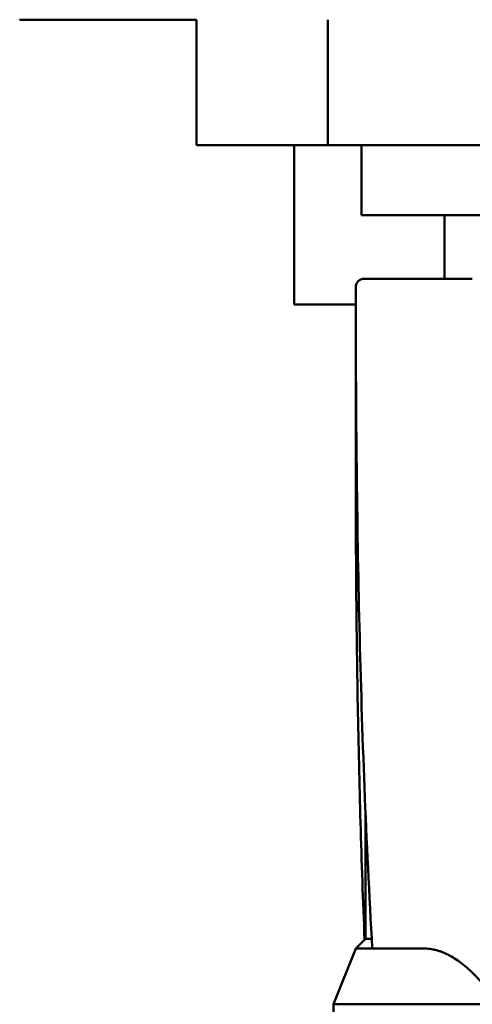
# Model space of a CAD drawing. Header units: millimetres. Extents: x 0 to 1891, y -60 to 594.
# Tile 5 of 118: x 141 to 157, y 75 to 111. Entities that reach past the tile are written whole.
import ezdxf

# ---------------------------------------------------------------- set-up
doc = ezdxf.new("R2010")
doc.units = ezdxf.units.MM
doc.layers.add('Sichtbar (ISO)', color=7, linetype='Continuous', lineweight=50)

msp = doc.modelspace()

# ---------------------------------------------------------------- linework, layer by layer
at = {"layer": 'Sichtbar (ISO)'}
for p, q in [((141.187, 110.578), (141.183, 110.581)), ((147.524, 110.578), (141.187, 110.578)), ((147.524, 110.579), (147.524, 106.08)), ((152.226, 110.58), (152.226, 106.08)), ((152.226, 106.08), (147.524, 106.08)), ((151.024, 100.38), (151.024, 106.08)), ((155.726, 106.08), (152.226, 106.08)), ((153.427, 103.58), (153.427, 106.08)), ((174.726, 106.08), (155.726, 106.08)), ((177.027, 103.58), (153.427, 103.58)), ((156.402, 103.58), (156.402, 101.299)), ((153.527, 101.299), (155.894, 101.299)), ((157.404, 101.299), (155.894, 101.299)), ((153.227, 100.299), (153.227, 100.999)), ((153.227, 100.38), (151.024, 100.38)), ((153.224, 94.907), (153.224, 98.18)), ((153.577, 77.649), (153.577, 82.167)), ((153.577, 77.649), (153.227, 77.299)), ((153.577, 77.649), (153.799, 77.649)), ((153.227, 77.299), (152.427, 75.299)), ((153.819, 77.299), (153.227, 77.299)), ((155.654, 77.299), (153.819, 77.299)), ((152.427, 75.299), (158.294, 75.299)), ((152.427, 73.097), (152.427, 75.299))]:
    msp.add_line(p, q, dxfattribs=at)
for centre, start in [((153.527, 100.999), 90), ((153.524, 98.18), 166.7855)]:
    msp.add_arc(centre, 0.3, start, 180, dxfattribs=at)
for points in [[(153.227, 100.299), (153.227, 100.299), (153.227, 100.299), (153.227, 100.299)], [(153.227, 100.294), (153.227, 100.296), (153.227, 100.297), (153.227, 100.299)]]:
    msp.add_open_spline(points, degree=3, dxfattribs=at)
for points, knots in [([(153.227, 100.299), (153.23, 96.451), (153.268, 92.638), (153.45, 85.005), (153.597, 81.127), (153.819, 77.299)], [-2.345103, -2.345103, -2.345103, -2.345103, -1.168194, -1.168194, -0.000001, -0.000001, -0.000001, -0.000001]), ([(153.224, 94.907), (153.224, 91.928), (153.246, 88.963), (153.35, 83.221), (153.429, 80.414), (153.544, 77.616)], [-2.082388, -2.082388, -2.082388, -2.082388, -1.1681, -1.1681, -0.318179, -0.318179, -0.318179, -0.318179])]:
    msp.add_open_spline(points, degree=3, knots=knots, dxfattribs=at)
msp.add_rational_spline([(155.654, 77.299), (156.943, 77.299), (158.317, 75.332)], [1.05000006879, 1.05000006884, 1.01667721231], degree=2, dxfattribs=at)

doc.saveas('drawing.dxf')
